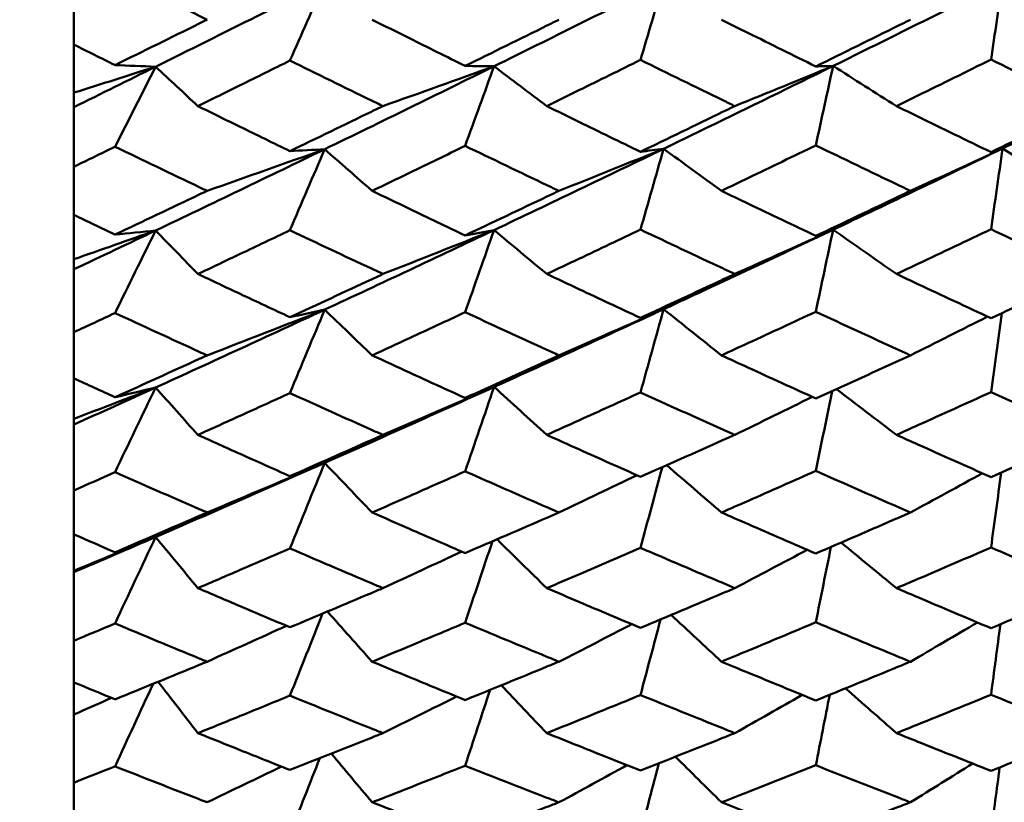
# Model space of a CAD drawing. Header units: millimetres. Extents: x 188 to 1913, y 148 to 2839.
# Tile 172 of 211: x 875.98 to 882.19, y 369.78 to 374.72. Entities that reach past the tile are written whole.
import ezdxf

# ---------------------------------------------------------------- set-up
doc = ezdxf.new("R2010")
doc.units = ezdxf.units.MM
doc.header["$LTSCALE"] = 10
doc.layers.add('Widoczne (ISO)', color=7, linetype='Continuous', lineweight=50)

msp = doc.modelspace()

# ---------------------------------------------------------------- linework, layer by layer
at = {"layer": 'Widoczne (ISO)'}
for p, q in [((876.3188, 374.8807), (876.3188, 374.5647)), ((876.3188, 374.2614), (876.3188, 374.5647)), ((876.3188, 374.1704), (876.3188, 374.2614)), ((876.3188, 373.7936), (876.3188, 374.1704)), ((876.3188, 373.7936), (876.3188, 373.4891)), ((876.3188, 373.2094), (876.3188, 373.4891)), ((876.3188, 373.1454), (876.3188, 373.2094)), ((876.3188, 372.7481), (876.3188, 373.1454)), ((876.3188, 372.7481), (876.3188, 372.4563)), ((876.3188, 372.2014), (876.3188, 372.4563)), ((876.3188, 372.1647), (876.3188, 372.2014)), ((876.3188, 371.7484), (876.3188, 372.1647)), ((876.3188, 371.7484), (876.3188, 371.4705)), ((876.3188, 371.2413), (876.3188, 371.4705)), ((876.3188, 371.2322), (876.3188, 371.2413)), ((876.3188, 370.7985), (876.3188, 371.2322)), ((876.3188, 370.7985), (876.3188, 370.5356)), ((876.3188, 370.3331), (876.3188, 370.5356)), ((876.3188, 369.9021), (876.3188, 370.3331)), ((876.3188, 369.9021), (876.3188, 369.6552))]:
    msp.add_line(p, q, dxfattribs=at)
msp.add_circle((913.3512, 384.3574), 50, dxfattribs=at)
for points, knots in [([(877.1591, 374.7223), (877.1429, 374.7304), (877.1267, 374.7384), (876.933, 374.8346), (876.7555, 374.923), (876.5781, 375.0118)], [0.0853813, 0.0853813, 0.0853813, 0.0853813, 0.09097809, 0.09097809, 0.15214536, 0.15214536, 0.15214536, 0.15214536]), ([(876.5781, 374.4355), (876.7554, 374.5226), (876.9327, 374.6102), (877.1264, 374.7061), (877.1428, 374.7142), (877.1591, 374.7223)], [0.0297954, 0.0297954, 0.0297954, 0.0297954, 0.09092493, 0.09092493, 0.09655955, 0.09655955, 0.09655955, 0.09655955]), ([(878.2018, 374.7223), (878.2803, 374.6831), (878.3587, 374.644), (878.5545, 374.5466), (878.6719, 374.4883), (878.7893, 374.4303)], [0.03448054, 0.03448054, 0.03448054, 0.03448054, 0.06157222, 0.06157222, 0.10209717, 0.10209717, 0.10209717, 0.10209717]), ([(878.7893, 374.4303), (878.9615, 374.5148), (879.1337, 374.5996), (879.3311, 374.6973), (879.3563, 374.7098), (879.3816, 374.7223)], [0.02530969, 0.02530969, 0.02530969, 0.02530969, 0.08465152, 0.08465152, 0.09334823, 0.09334823, 0.09334823, 0.09334823]), ([(880.4087, 374.7223), (880.4652, 374.6942), (880.5218, 374.666), (880.7203, 374.5674), (880.8623, 374.497), (881.0043, 374.4269)], [0.04208868, 0.04208868, 0.04208868, 0.04208868, 0.06158988, 0.06158988, 0.11059803, 0.11059803, 0.11059803, 0.11059803]), ([(881.0043, 374.4269), (881.1783, 374.5124), (881.3523, 374.5984), (881.5516, 374.6972), (881.5769, 374.7098), (881.6023, 374.7223)], [0.01556037, 0.01556037, 0.01556037, 0.01556037, 0.07555527, 0.07555527, 0.08428623, 0.08428623, 0.08428623, 0.08428623]), ([(876.3188, 374.5647), (876.4047, 374.5218), (876.4906, 374.479), (876.577, 374.436), (876.5776, 374.4357), (876.5781, 374.4355)], [0, 0, 0, 0, 0.02969567, 0.02969567, 0.02988021, 0.02988021, 0.02988021, 0.02988021]), ([(877.6827, 374.4639), (877.5779, 374.4118), (877.473, 374.3599), (877.2793, 374.2642), (877.1903, 374.2203), (877.1014, 374.1766)], [0.02528165, 0.02528165, 0.02528165, 0.02528165, 0.06150593, 0.06150593, 0.09223152, 0.09223152, 0.09223152, 0.09223152]), ([(878.2701, 374.1766), (878.246, 374.1883), (878.2218, 374.2001), (878.026, 374.2955), (877.8544, 374.3795), (877.6827, 374.4639)], [0.0806421, 0.0806421, 0.0806421, 0.0806421, 0.08897282, 0.08897282, 0.14811965, 0.14811965, 0.14811965, 0.14811965]), ([(879.8967, 374.4681), (879.767, 374.404), (879.6373, 374.34), (879.4399, 374.243), (879.3722, 374.2097), (879.3046, 374.1766)], [0.01681985, 0.01681985, 0.01681985, 0.01681985, 0.06159108, 0.06159108, 0.08495433, 0.08495433, 0.08495433, 0.08495433]), ([(880.4925, 374.1766), (880.467, 374.189), (880.4415, 374.2015), (880.2429, 374.2983), (880.0698, 374.383), (879.8967, 374.4681)], [0.07138254, 0.07138254, 0.07138254, 0.07138254, 0.08018544, 0.08018544, 0.13983561, 0.13983561, 0.13983561, 0.13983561]), ([(882.1111, 374.4706), (881.957, 374.3944), (881.8029, 374.3185), (881.6038, 374.2208), (881.5586, 374.1987), (881.5135, 374.1766)], [0.00838421, 0.00838421, 0.00838421, 0.00838421, 0.06155515, 0.06155515, 0.07712864, 0.07712864, 0.07712864, 0.07712864]), ([(882.7099, 374.1766), (882.6855, 374.1885), (882.661, 374.2005), (882.4614, 374.2982), (882.2862, 374.3842), (882.1111, 374.4706)], [0.06241522, 0.06241522, 0.06241522, 0.06241522, 0.0708546, 0.0708546, 0.13127416, 0.13127416, 0.13127416, 0.13127416]), ([(881.1138, 374.43), (880.8487, 374.2993), (880.5837, 374.1695), (880.2269, 373.9959), (880.1349, 373.9512), (880.0429, 373.9067)], [0.3692784, 0.3692784, 0.3692784, 0.3692784, 0.4608442, 0.4608442, 0.492629, 0.492629, 0.492629, 0.492629]), ([(877.1014, 374.1766), (877.1903, 374.1328), (877.2792, 374.0892), (877.473, 373.9943), (877.5779, 373.9431), (877.6827, 373.8921)], [0.03078053, 0.03078053, 0.03078053, 0.03078053, 0.06149921, 0.06149921, 0.09773041, 0.09773041, 0.09773041, 0.09773041]), ([(877.6827, 373.8921), (877.8543, 373.9748), (878.0258, 374.0578), (878.2216, 374.153), (878.2459, 374.1648), (878.2701, 374.1766)], [0.02983351, 0.02983351, 0.02983351, 0.02983351, 0.0889495, 0.0889495, 0.09731113, 0.09731113, 0.09731113, 0.09731113]), ([(879.3046, 374.1766), (879.3722, 374.1434), (879.4399, 374.1103), (879.6373, 374.014), (879.767, 373.9508), (879.8967, 373.8879)], [0.03825175, 0.03825175, 0.03825175, 0.03825175, 0.06160817, 0.06160817, 0.10638617, 0.10638617, 0.10638617, 0.10638617]), ([(879.8967, 373.8879), (880.0697, 373.9713), (880.2427, 374.0551), (880.4413, 374.1517), (880.4669, 374.1641), (880.4925, 374.1766)], [0.02053386, 0.02053386, 0.02053386, 0.02053386, 0.08016461, 0.08016461, 0.08898694, 0.08898694, 0.08898694, 0.08898694]), ([(881.5135, 374.1766), (881.5586, 374.1545), (881.6037, 374.1324), (881.8029, 374.0352), (881.957, 373.9602), (882.1111, 373.8855)], [0.04598621, 0.04598621, 0.04598621, 0.04598621, 0.06155279, 0.06155279, 0.11473062, 0.11473062, 0.11473062, 0.11473062]), ([(882.1111, 373.8855), (882.2862, 373.9701), (882.4613, 374.0552), (882.6609, 374.1526), (882.6854, 374.1646), (882.7099, 374.1766)], [0.01044349, 0.01044349, 0.01044349, 0.01044349, 0.07085106, 0.07085106, 0.07930241, 0.07930241, 0.07930241, 0.07930241]), ([(876.5781, 373.92), (876.5776, 373.9197), (876.577, 373.9195), (876.4906, 373.8772), (876.4047, 373.8354), (876.3188, 373.7936)], [0.02951568, 0.02951568, 0.02951568, 0.02951568, 0.02969929, 0.02969929, 0.05939589, 0.05939589, 0.05939589, 0.05939589]), ([(877.1591, 373.6409), (877.1429, 373.6486), (877.1267, 373.6564), (876.933, 373.749), (876.7555, 373.8343), (876.5781, 373.92)], [0.0853813, 0.0853813, 0.0853813, 0.0853813, 0.09097809, 0.09097809, 0.15214536, 0.15214536, 0.15214536, 0.15214536]), ([(878.7893, 373.9251), (878.6719, 373.868), (878.5546, 373.8112), (878.3587, 373.7165), (878.2803, 373.6787), (878.2018, 373.6409)], [0.02104899, 0.02104899, 0.02104899, 0.02104899, 0.0615671, 0.0615671, 0.08866561, 0.08866561, 0.08866561, 0.08866561]), ([(879.3816, 373.6409), (879.3564, 373.6529), (879.3312, 373.6649), (879.1338, 373.7593), (878.9615, 373.842), (878.7893, 373.9251)], [0.07597559, 0.07597559, 0.07597559, 0.07597559, 0.08464777, 0.08464777, 0.14401425, 0.14401425, 0.14401425, 0.14401425]), ([(881.0043, 373.9284), (880.8623, 373.8595), (880.7203, 373.7908), (880.5218, 373.6952), (880.4653, 373.668), (880.4087, 373.6409)], [0.01259731, 0.01259731, 0.01259731, 0.01259731, 0.06159863, 0.06159863, 0.08110666, 0.08110666, 0.08110666, 0.08110666]), ([(881.6023, 373.6409), (881.577, 373.653), (881.5517, 373.6651), (881.3524, 373.7605), (881.1783, 373.8443), (881.0043, 373.9284)], [0.06686277, 0.06686277, 0.06686277, 0.06686277, 0.07557848, 0.07557848, 0.13558897, 0.13558897, 0.13558897, 0.13558897]), ([(876.5781, 373.3647), (876.7554, 373.4485), (876.9327, 373.5328), (877.1264, 373.6253), (877.1428, 373.6331), (877.1591, 373.6409)], [0.0297954, 0.0297954, 0.0297954, 0.0297954, 0.09092493, 0.09092493, 0.09655955, 0.09655955, 0.09655955, 0.09655955]), ([(878.2018, 373.6409), (878.2803, 373.6031), (878.3587, 373.5654), (878.5545, 373.4716), (878.6719, 373.4155), (878.7893, 373.3597)], [0.03448054, 0.03448054, 0.03448054, 0.03448054, 0.06157222, 0.06157222, 0.10209717, 0.10209717, 0.10209717, 0.10209717]), ([(878.7893, 373.3597), (878.9615, 373.441), (879.1337, 373.5227), (879.3311, 373.6168), (879.3563, 373.6288), (879.3816, 373.6409)], [0.02530969, 0.02530969, 0.02530969, 0.02530969, 0.08465152, 0.08465152, 0.09334823, 0.09334823, 0.09334823, 0.09334823]), ([(880.4087, 373.6409), (880.4652, 373.6137), (880.5218, 373.5866), (880.7203, 373.4916), (880.8623, 373.4239), (881.0043, 373.3564)], [0.04208868, 0.04208868, 0.04208868, 0.04208868, 0.06158988, 0.06158988, 0.11059803, 0.11059803, 0.11059803, 0.11059803]), ([(881.0043, 373.3564), (881.1783, 373.4387), (881.3523, 373.5214), (881.5516, 373.6167), (881.5769, 373.6288), (881.6023, 373.6409)], [0.01556037, 0.01556037, 0.01556037, 0.01556037, 0.07555527, 0.07555527, 0.08428623, 0.08428623, 0.08428623, 0.08428623]), ([(876.3188, 373.4891), (876.4047, 373.4477), (876.4906, 373.4065), (876.577, 373.3652), (876.5776, 373.3649), (876.5781, 373.3647)], [0, 0, 0, 0, 0.02969567, 0.02969567, 0.02988021, 0.02988021, 0.02988021, 0.02988021]), ([(877.6827, 373.392), (877.5779, 373.3419), (877.473, 373.292), (877.2793, 373.1999), (877.1903, 373.1578), (877.1014, 373.1157)], [0.02528165, 0.02528165, 0.02528165, 0.02528165, 0.06150593, 0.06150593, 0.09223152, 0.09223152, 0.09223152, 0.09223152]), ([(878.2701, 373.1157), (878.246, 373.127), (878.2218, 373.1384), (878.026, 373.23), (877.8544, 373.3108), (877.6827, 373.392)], [0.0806421, 0.0806421, 0.0806421, 0.0806421, 0.08897282, 0.08897282, 0.14811965, 0.14811965, 0.14811965, 0.14811965]), ([(879.8967, 373.3961), (879.767, 373.3343), (879.6373, 373.2728), (879.4399, 373.1795), (879.3722, 373.1476), (879.3046, 373.1157)], [0.01681985, 0.01681985, 0.01681985, 0.01681985, 0.06159108, 0.06159108, 0.08495433, 0.08495433, 0.08495433, 0.08495433]), ([(880.4925, 373.1157), (880.467, 373.1277), (880.4415, 373.1397), (880.2429, 373.2327), (880.0698, 373.3142), (879.8967, 373.3961)], [0.07138254, 0.07138254, 0.07138254, 0.07138254, 0.08018544, 0.08018544, 0.13983561, 0.13983561, 0.13983561, 0.13983561]), ([(881.1138, 373.3956), (880.8487, 373.2699), (880.5837, 373.1453), (880.2269, 372.9788), (880.1349, 372.936), (880.0429, 372.8933)], [0.3692784, 0.3692784, 0.3692784, 0.3692784, 0.4608442, 0.4608442, 0.492629, 0.492629, 0.492629, 0.492629]), ([(882.1111, 373.3985), (881.957, 373.3252), (881.8029, 373.2522), (881.6038, 373.1582), (881.5586, 373.137), (881.5135, 373.1157)], [0.00838421, 0.00838421, 0.00838421, 0.00838421, 0.06155515, 0.06155515, 0.07712864, 0.07712864, 0.07712864, 0.07712864]), ([(882.7099, 373.1157), (882.6855, 373.1272), (882.661, 373.1387), (882.4614, 373.2326), (882.2862, 373.3153), (882.1111, 373.3985)], [0.06241522, 0.06241522, 0.06241522, 0.06241522, 0.0708546, 0.0708546, 0.13127416, 0.13127416, 0.13127416, 0.13127416]), ([(877.1014, 373.1157), (877.1903, 373.0737), (877.2792, 373.0318), (877.473, 372.9407), (877.5779, 372.8916), (877.6827, 372.8426)], [0.03078053, 0.03078053, 0.03078053, 0.03078053, 0.06149921, 0.06149921, 0.09773041, 0.09773041, 0.09773041, 0.09773041]), ([(877.6827, 372.8426), (877.8543, 372.9219), (878.0258, 373.0016), (878.2216, 373.0931), (878.2459, 373.1044), (878.2701, 373.1157)], [0.02983351, 0.02983351, 0.02983351, 0.02983351, 0.0889495, 0.0889495, 0.09731113, 0.09731113, 0.09731113, 0.09731113]), ([(879.3046, 373.1157), (879.3722, 373.0839), (879.4399, 373.0521), (879.6373, 372.9595), (879.767, 372.8989), (879.8967, 372.8386)], [0.03825175, 0.03825175, 0.03825175, 0.03825175, 0.06160817, 0.06160817, 0.10638617, 0.10638617, 0.10638617, 0.10638617]), ([(879.8967, 372.8386), (880.0697, 372.9186), (880.2427, 372.999), (880.4413, 373.0918), (880.4669, 373.1038), (880.4925, 373.1157)], [0.02053386, 0.02053386, 0.02053386, 0.02053386, 0.08016461, 0.08016461, 0.08898694, 0.08898694, 0.08898694, 0.08898694]), ([(881.5135, 373.1157), (881.5586, 373.0945), (881.6037, 373.0733), (881.8029, 372.9799), (881.957, 372.9079), (882.1111, 372.8363)], [0.04598621, 0.04598621, 0.04598621, 0.04598621, 0.06155279, 0.06155279, 0.11473062, 0.11473062, 0.11473062, 0.11473062]), ([(882.1111, 372.8363), (882.2862, 372.9175), (882.4613, 372.9991), (882.6609, 373.0927), (882.6854, 373.1042), (882.7099, 373.1157)], [0.01044349, 0.01044349, 0.01044349, 0.01044349, 0.07085106, 0.07085106, 0.07930241, 0.07930241, 0.07930241, 0.07930241]), ([(876.5781, 372.8693), (876.5776, 372.8691), (876.577, 372.8688), (876.4906, 372.8283), (876.4047, 372.7881), (876.3188, 372.7481)], [0.02951568, 0.02951568, 0.02951568, 0.02951568, 0.02969929, 0.02969929, 0.05939589, 0.05939589, 0.05939589, 0.05939589]), ([(877.1591, 372.6017), (877.1429, 372.6091), (877.1267, 372.6166), (876.933, 372.7053), (876.7555, 372.7871), (876.5781, 372.8693)], [0.0853813, 0.0853813, 0.0853813, 0.0853813, 0.09097809, 0.09097809, 0.15214536, 0.15214536, 0.15214536, 0.15214536]), ([(878.7893, 372.8742), (878.6719, 372.8195), (878.5546, 372.7649), (878.3587, 372.6742), (878.2803, 372.6379), (878.2018, 372.6017)], [0.02104899, 0.02104899, 0.02104899, 0.02104899, 0.0615671, 0.0615671, 0.08866561, 0.08866561, 0.08866561, 0.08866561]), ([(879.3816, 372.6017), (879.3564, 372.6132), (879.3312, 372.6247), (879.1338, 372.7152), (878.9615, 372.7945), (878.7893, 372.8742)], [0.07597559, 0.07597559, 0.07597559, 0.07597559, 0.08464777, 0.08464777, 0.14401425, 0.14401425, 0.14401425, 0.14401425]), ([(881.0043, 372.8774), (880.8623, 372.8113), (880.7203, 372.7454), (880.5218, 372.6538), (880.4653, 372.6277), (880.4087, 372.6017)], [0.01259731, 0.01259731, 0.01259731, 0.01259731, 0.06159863, 0.06159863, 0.08110666, 0.08110666, 0.08110666, 0.08110666]), ([(881.6023, 372.6017), (881.577, 372.6133), (881.5517, 372.6249), (881.3524, 372.7164), (881.1783, 372.7967), (881.0043, 372.8774)], [0.06686277, 0.06686277, 0.06686277, 0.06686277, 0.07557848, 0.07557848, 0.13558897, 0.13558897, 0.13558897, 0.13558897]), ([(876.5781, 372.3373), (876.7554, 372.4175), (876.9327, 372.4982), (877.1264, 372.5867), (877.1428, 372.5942), (877.1591, 372.6017)], [0.0297954, 0.0297954, 0.0297954, 0.0297954, 0.09092493, 0.09092493, 0.09655955, 0.09655955, 0.09655955, 0.09655955]), ([(878.2018, 372.6017), (878.2803, 372.5655), (878.3587, 372.5294), (878.5545, 372.4395), (878.6719, 372.3859), (878.7893, 372.3325)], [0.03448054, 0.03448054, 0.03448054, 0.03448054, 0.06157222, 0.06157222, 0.10209717, 0.10209717, 0.10209717, 0.10209717]), ([(878.7893, 372.3325), (878.9615, 372.4103), (879.1337, 372.4885), (879.3311, 372.5786), (879.3563, 372.5902), (879.3816, 372.6017)], [0.02530969, 0.02530969, 0.02530969, 0.02530969, 0.08465152, 0.08465152, 0.09334823, 0.09334823, 0.09334823, 0.09334823]), ([(880.4087, 372.6017), (880.4652, 372.5757), (880.5218, 372.5497), (880.7203, 372.4587), (880.8623, 372.3939), (881.0043, 372.3294)], [0.04208868, 0.04208868, 0.04208868, 0.04208868, 0.06158988, 0.06158988, 0.11059803, 0.11059803, 0.11059803, 0.11059803]), ([(881.0043, 372.3294), (881.1783, 372.4081), (881.3523, 372.4873), (881.5516, 372.5785), (881.5769, 372.5901), (881.6023, 372.6017)], [0.01556037, 0.01556037, 0.01556037, 0.01556037, 0.07555527, 0.07555527, 0.08428623, 0.08428623, 0.08428623, 0.08428623]), ([(876.3188, 372.4563), (876.4047, 372.4167), (876.4906, 372.3773), (876.577, 372.3377), (876.5776, 372.3375), (876.5781, 372.3373)], [0, 0, 0, 0, 0.02969567, 0.02969567, 0.02988021, 0.02988021, 0.02988021, 0.02988021]), ([(877.6827, 372.3634), (877.5779, 372.3155), (877.473, 372.2677), (877.2793, 372.1797), (877.1903, 372.1394), (877.1014, 372.0993)], [0.02528165, 0.02528165, 0.02528165, 0.02528165, 0.06150593, 0.06150593, 0.09223152, 0.09223152, 0.09223152, 0.09223152]), ([(878.2701, 372.0993), (878.246, 372.1101), (878.2218, 372.1209), (878.026, 372.2085), (877.8544, 372.2857), (877.6827, 372.3634)], [0.0806421, 0.0806421, 0.0806421, 0.0806421, 0.08897282, 0.08897282, 0.14811965, 0.14811965, 0.14811965, 0.14811965]), ([(879.8967, 372.3673), (879.767, 372.3082), (879.6373, 372.2494), (879.4399, 372.1602), (879.3722, 372.1297), (879.3046, 372.0993)], [0.01681985, 0.01681985, 0.01681985, 0.01681985, 0.06159108, 0.06159108, 0.08495433, 0.08495433, 0.08495433, 0.08495433]), ([(880.4925, 372.0993), (880.467, 372.1107), (880.4415, 372.1221), (880.2429, 372.211), (880.0698, 372.289), (879.8967, 372.3673)], [0.07138254, 0.07138254, 0.07138254, 0.07138254, 0.08018544, 0.08018544, 0.13983561, 0.13983561, 0.13983561, 0.13983561]), ([(882.1111, 372.3696), (881.957, 372.2994), (881.8029, 372.2296), (881.6038, 372.1399), (881.5586, 372.1195), (881.5135, 372.0993)], [0.00838421, 0.00838421, 0.00838421, 0.00838421, 0.06155515, 0.06155515, 0.07712864, 0.07712864, 0.07712864, 0.07712864]), ([(882.7099, 372.0993), (882.6855, 372.1102), (882.661, 372.1212), (882.4614, 372.2109), (882.2862, 372.2901), (882.1111, 372.3696)], [0.06241522, 0.06241522, 0.06241522, 0.06241522, 0.0708546, 0.0708546, 0.13127416, 0.13127416, 0.13127416, 0.13127416]), ([(877.1014, 372.0993), (877.1903, 372.0591), (877.2792, 372.0191), (877.473, 371.9321), (877.5779, 371.8852), (877.6827, 371.8385)], [0.03078053, 0.03078053, 0.03078053, 0.03078053, 0.06149921, 0.06149921, 0.09773041, 0.09773041, 0.09773041, 0.09773041]), ([(877.6827, 371.8385), (877.8543, 371.9142), (878.0258, 371.9903), (878.2216, 372.0776), (878.2459, 372.0884), (878.2701, 372.0993)], [0.02983351, 0.02983351, 0.02983351, 0.02983351, 0.0889495, 0.0889495, 0.09731113, 0.09731113, 0.09731113, 0.09731113]), ([(879.3046, 372.0993), (879.3722, 372.0688), (879.4399, 372.0385), (879.6373, 371.9501), (879.767, 371.8923), (879.8967, 371.8347)], [0.03825175, 0.03825175, 0.03825175, 0.03825175, 0.06160817, 0.06160817, 0.10638617, 0.10638617, 0.10638617, 0.10638617]), ([(879.8967, 371.8347), (880.0697, 371.911), (880.2427, 371.9878), (880.4413, 372.0764), (880.4669, 372.0878), (880.4925, 372.0993)], [0.02053386, 0.02053386, 0.02053386, 0.02053386, 0.08016461, 0.08016461, 0.08898694, 0.08898694, 0.08898694, 0.08898694]), ([(881.5135, 372.0993), (881.5586, 372.079), (881.6037, 372.0588), (881.8029, 371.9695), (881.957, 371.9008), (882.1111, 371.8325)], [0.04598621, 0.04598621, 0.04598621, 0.04598621, 0.06155279, 0.06155279, 0.11473062, 0.11473062, 0.11473062, 0.11473062]), ([(882.1111, 371.8325), (882.2862, 371.9099), (882.4613, 371.9879), (882.6609, 372.0773), (882.6854, 372.0883), (882.7099, 372.0993)], [0.01044349, 0.01044349, 0.01044349, 0.01044349, 0.07085106, 0.07085106, 0.07930241, 0.07930241, 0.07930241, 0.07930241]), ([(876.5781, 371.864), (876.5776, 371.8638), (876.577, 371.8636), (876.4906, 371.8249), (876.4047, 371.7866), (876.3188, 371.7484)], [0.02951568, 0.02951568, 0.02951568, 0.02951568, 0.02969929, 0.02969929, 0.05939589, 0.05939589, 0.05939589, 0.05939589]), ([(877.1591, 371.6089), (877.1429, 371.616), (877.1267, 371.6231), (876.933, 371.7076), (876.7555, 371.7856), (876.5781, 371.864)], [0.0853813, 0.0853813, 0.0853813, 0.0853813, 0.09097809, 0.09097809, 0.15214536, 0.15214536, 0.15214536, 0.15214536]), ([(878.7893, 371.8687), (878.6719, 371.8165), (878.5546, 371.7645), (878.3587, 371.678), (878.2803, 371.6434), (878.2018, 371.6089)], [0.02104899, 0.02104899, 0.02104899, 0.02104899, 0.0615671, 0.0615671, 0.08866561, 0.08866561, 0.08866561, 0.08866561]), ([(879.3816, 371.6089), (879.3564, 371.6199), (879.3312, 371.6309), (879.1338, 371.717), (878.9615, 371.7926), (878.7893, 371.8687)], [0.07597559, 0.07597559, 0.07597559, 0.07597559, 0.08464777, 0.08464777, 0.14401425, 0.14401425, 0.14401425, 0.14401425]), ([(881.0043, 371.8717), (880.8623, 371.8086), (880.7203, 371.7459), (880.5218, 371.6585), (880.4653, 371.6337), (880.4087, 371.6089)], [0.01259731, 0.01259731, 0.01259731, 0.01259731, 0.06159863, 0.06159863, 0.08110666, 0.08110666, 0.08110666, 0.08110666]), ([(881.6023, 371.6089), (881.577, 371.62), (881.5517, 371.631), (881.3524, 371.7182), (881.1783, 371.7947), (881.0043, 371.8717)], [0.06686277, 0.06686277, 0.06686277, 0.06686277, 0.07557848, 0.07557848, 0.13558897, 0.13558897, 0.13558897, 0.13558897]), ([(876.5781, 371.3573), (876.7554, 371.4336), (876.9327, 371.5103), (877.1264, 371.5947), (877.1428, 371.6018), (877.1591, 371.6089)], [0.0297954, 0.0297954, 0.0297954, 0.0297954, 0.09092493, 0.09092493, 0.09655955, 0.09655955, 0.09655955, 0.09655955]), ([(878.2018, 371.6089), (878.2803, 371.5745), (878.3587, 371.5401), (878.5545, 371.4546), (878.6719, 371.4035), (878.7893, 371.3527)], [0.03448054, 0.03448054, 0.03448054, 0.03448054, 0.06157222, 0.06157222, 0.10209717, 0.10209717, 0.10209717, 0.10209717]), ([(878.7893, 371.3527), (878.9615, 371.4267), (879.1337, 371.5011), (879.3311, 371.587), (879.3563, 371.5979), (879.3816, 371.6089)], [0.02530969, 0.02530969, 0.02530969, 0.02530969, 0.08465152, 0.08465152, 0.09334823, 0.09334823, 0.09334823, 0.09334823]), ([(880.4087, 371.6089), (880.4652, 371.5842), (880.5218, 371.5595), (880.7203, 371.4728), (880.8623, 371.4111), (881.0043, 371.3498)], [0.04208868, 0.04208868, 0.04208868, 0.04208868, 0.06158988, 0.06158988, 0.11059803, 0.11059803, 0.11059803, 0.11059803]), ([(881.0043, 371.3498), (881.1783, 371.4246), (881.3523, 371.5), (881.5516, 371.5868), (881.5769, 371.5979), (881.6023, 371.6089)], [0.01556037, 0.01556037, 0.01556037, 0.01556037, 0.07555527, 0.07555527, 0.08428623, 0.08428623, 0.08428623, 0.08428623]), ([(876.3188, 371.4705), (876.4047, 371.4329), (876.4906, 371.3954), (876.577, 371.3577), (876.5776, 371.3575), (876.5781, 371.3573)], [0, 0, 0, 0, 0.02969567, 0.02969567, 0.02988021, 0.02988021, 0.02988021, 0.02988021]), ([(877.6827, 371.3821), (877.5779, 371.3366), (877.473, 371.2912), (877.2793, 371.2076), (877.1903, 371.1693), (877.1014, 371.1312)], [0.02528165, 0.02528165, 0.02528165, 0.02528165, 0.06150593, 0.06150593, 0.09223152, 0.09223152, 0.09223152, 0.09223152]), ([(878.2701, 371.1312), (878.246, 371.1414), (878.2218, 371.1517), (878.026, 371.2349), (877.8544, 371.3083), (877.6827, 371.3821)], [0.0806421, 0.0806421, 0.0806421, 0.0806421, 0.08897282, 0.08897282, 0.14811965, 0.14811965, 0.14811965, 0.14811965]), ([(879.8967, 371.3858), (879.767, 371.3297), (879.6373, 371.2738), (879.4399, 371.189), (879.3722, 371.1601), (879.3046, 371.1312)], [0.01681985, 0.01681985, 0.01681985, 0.01681985, 0.06159108, 0.06159108, 0.08495433, 0.08495433, 0.08495433, 0.08495433]), ([(880.4925, 371.1312), (880.467, 371.142), (880.4415, 371.1529), (880.2429, 371.2373), (880.0698, 371.3113), (879.8967, 371.3858)], [0.07138254, 0.07138254, 0.07138254, 0.07138254, 0.08018544, 0.08018544, 0.13983561, 0.13983561, 0.13983561, 0.13983561]), ([(882.1111, 371.388), (881.957, 371.3213), (881.8029, 371.255), (881.6038, 371.1697), (881.5586, 371.1504), (881.5135, 371.1312)], [0.00838421, 0.00838421, 0.00838421, 0.00838421, 0.06155515, 0.06155515, 0.07712864, 0.07712864, 0.07712864, 0.07712864]), ([(882.7099, 371.1312), (882.6855, 371.1416), (882.661, 371.152), (882.4614, 371.2372), (882.2862, 371.3124), (882.1111, 371.388)], [0.06241522, 0.06241522, 0.06241522, 0.06241522, 0.0708546, 0.0708546, 0.13127416, 0.13127416, 0.13127416, 0.13127416]), ([(877.1014, 371.1312), (877.1903, 371.093), (877.2792, 371.0551), (877.473, 370.9726), (877.5779, 370.9281), (877.6827, 370.8839)], [0.03078053, 0.03078053, 0.03078053, 0.03078053, 0.06149921, 0.06149921, 0.09773041, 0.09773041, 0.09773041, 0.09773041]), ([(877.6827, 370.8839), (877.8543, 370.9556), (878.0258, 371.0277), (878.2216, 371.1106), (878.2459, 371.1209), (878.2701, 371.1312)], [0.02983351, 0.02983351, 0.02983351, 0.02983351, 0.0889495, 0.0889495, 0.09731113, 0.09731113, 0.09731113, 0.09731113]), ([(879.3046, 371.1312), (879.3722, 371.1023), (879.4399, 371.0735), (879.6373, 370.9896), (879.767, 370.9348), (879.8967, 370.8803)], [0.03825175, 0.03825175, 0.03825175, 0.03825175, 0.06160817, 0.06160817, 0.10638617, 0.10638617, 0.10638617, 0.10638617]), ([(879.8967, 370.8803), (880.0697, 370.9525), (880.2427, 371.0253), (880.4413, 371.1095), (880.4669, 371.1203), (880.4925, 371.1312)], [0.02053386, 0.02053386, 0.02053386, 0.02053386, 0.08016461, 0.08016461, 0.08898694, 0.08898694, 0.08898694, 0.08898694]), ([(881.5135, 371.1312), (881.5586, 371.1119), (881.6037, 371.0927), (881.8029, 371.008), (881.957, 370.9429), (882.1111, 370.8781)], [0.04598621, 0.04598621, 0.04598621, 0.04598621, 0.06155279, 0.06155279, 0.11473062, 0.11473062, 0.11473062, 0.11473062]), ([(882.1111, 370.8781), (882.2862, 370.9515), (882.4613, 371.0255), (882.6609, 371.1103), (882.6854, 371.1207), (882.7099, 371.1312)], [0.01044349, 0.01044349, 0.01044349, 0.01044349, 0.07085106, 0.07085106, 0.07930241, 0.07930241, 0.07930241, 0.07930241]), ([(876.5781, 370.908), (876.5776, 370.9078), (876.577, 370.9076), (876.4906, 370.871), (876.4047, 370.8347), (876.3188, 370.7985)], [0.02951568, 0.02951568, 0.02951568, 0.02951568, 0.02969929, 0.02969929, 0.05939589, 0.05939589, 0.05939589, 0.05939589]), ([(877.1591, 370.6665), (877.1429, 370.6732), (877.1267, 370.6799), (876.933, 370.7599), (876.7555, 370.8337), (876.5781, 370.908)], [0.0853813, 0.0853813, 0.0853813, 0.0853813, 0.09097809, 0.09097809, 0.15214536, 0.15214536, 0.15214536, 0.15214536]), ([(878.7893, 370.9125), (878.6719, 370.863), (878.5546, 370.8137), (878.3587, 370.7318), (878.2803, 370.6991), (878.2018, 370.6665)], [0.02104899, 0.02104899, 0.02104899, 0.02104899, 0.0615671, 0.0615671, 0.08866561, 0.08866561, 0.08866561, 0.08866561]), ([(879.3816, 370.6665), (879.3564, 370.6768), (879.3312, 370.6872), (879.1338, 370.7687), (878.9615, 370.8404), (878.7893, 370.9125)], [0.07597559, 0.07597559, 0.07597559, 0.07597559, 0.08464777, 0.08464777, 0.14401425, 0.14401425, 0.14401425, 0.14401425]), ([(881.0043, 370.9153), (880.8623, 370.8555), (880.7203, 370.7961), (880.5218, 370.7134), (880.4653, 370.6899), (880.4087, 370.6665)], [0.01259731, 0.01259731, 0.01259731, 0.01259731, 0.06159863, 0.06159863, 0.08110666, 0.08110666, 0.08110666, 0.08110666]), ([(881.6023, 370.6665), (881.577, 370.6769), (881.5517, 370.6874), (881.3524, 370.7698), (881.1783, 370.8423), (881.0043, 370.9153)], [0.06686277, 0.06686277, 0.06686277, 0.06686277, 0.07557848, 0.07557848, 0.13558897, 0.13558897, 0.13558897, 0.13558897]), ([(876.5781, 370.4286), (876.7554, 370.5006), (876.9327, 370.5732), (877.1264, 370.653), (877.1428, 370.6597), (877.1591, 370.6665)], [0.0297954, 0.0297954, 0.0297954, 0.0297954, 0.09092493, 0.09092493, 0.09655955, 0.09655955, 0.09655955, 0.09655955]), ([(878.2018, 370.6665), (878.2803, 370.6339), (878.3587, 370.6014), (878.5545, 370.5205), (878.6719, 370.4723), (878.7893, 370.4243)], [0.03448054, 0.03448054, 0.03448054, 0.03448054, 0.06157222, 0.06157222, 0.10209717, 0.10209717, 0.10209717, 0.10209717]), ([(878.7893, 370.4243), (878.9615, 370.4941), (879.1337, 370.5645), (879.3311, 370.6457), (879.3563, 370.6561), (879.3816, 370.6665)], [0.02530969, 0.02530969, 0.02530969, 0.02530969, 0.08465152, 0.08465152, 0.09334823, 0.09334823, 0.09334823, 0.09334823]), ([(880.4087, 370.6665), (880.4652, 370.643), (880.5218, 370.6197), (880.7203, 370.5377), (880.8623, 370.4795), (881.0043, 370.4215)], [0.04208868, 0.04208868, 0.04208868, 0.04208868, 0.06158988, 0.06158988, 0.11059803, 0.11059803, 0.11059803, 0.11059803]), ([(881.0043, 370.4215), (881.1783, 370.4922), (881.3523, 370.5634), (881.5516, 370.6456), (881.5769, 370.656), (881.6023, 370.6665)], [0.01556037, 0.01556037, 0.01556037, 0.01556037, 0.07555527, 0.07555527, 0.08428623, 0.08428623, 0.08428623, 0.08428623]), ([(876.3188, 370.5356), (876.4047, 370.5), (876.4906, 370.4646), (876.577, 370.429), (876.5776, 370.4288), (876.5781, 370.4286)], [0, 0, 0, 0, 0.02969567, 0.02969567, 0.02988021, 0.02988021, 0.02988021, 0.02988021]), ([(877.6827, 370.4521), (877.5779, 370.409), (877.473, 370.3662), (877.2793, 370.2873), (877.1903, 370.2512), (877.1014, 370.2153)], [0.02528165, 0.02528165, 0.02528165, 0.02528165, 0.06150593, 0.06150593, 0.09223152, 0.09223152, 0.09223152, 0.09223152]), ([(878.2701, 370.2153), (878.246, 370.2249), (878.2218, 370.2346), (878.026, 370.313), (877.8544, 370.3823), (877.6827, 370.4521)], [0.0806421, 0.0806421, 0.0806421, 0.0806421, 0.08897282, 0.08897282, 0.14811965, 0.14811965, 0.14811965, 0.14811965]), ([(879.8967, 370.4556), (879.767, 370.4025), (879.6373, 370.3497), (879.4399, 370.2698), (879.3722, 370.2425), (879.3046, 370.2153)], [0.01681985, 0.01681985, 0.01681985, 0.01681985, 0.06159108, 0.06159108, 0.08495433, 0.08495433, 0.08495433, 0.08495433]), ([(880.4925, 370.2153), (880.467, 370.2255), (880.4415, 370.2357), (880.2429, 370.3153), (880.0698, 370.3852), (879.8967, 370.4556)], [0.07138254, 0.07138254, 0.07138254, 0.07138254, 0.08018544, 0.08018544, 0.13983561, 0.13983561, 0.13983561, 0.13983561]), ([(882.1111, 370.4576), (881.957, 370.3946), (881.8029, 370.332), (881.6038, 370.2516), (881.5586, 370.2334), (881.5135, 370.2153)], [0.00838421, 0.00838421, 0.00838421, 0.00838421, 0.06155515, 0.06155515, 0.07712864, 0.07712864, 0.07712864, 0.07712864]), ([(882.7099, 370.2153), (882.6855, 370.2251), (882.661, 370.2349), (882.4614, 370.3152), (882.2862, 370.3862), (882.1111, 370.4576)], [0.06241522, 0.06241522, 0.06241522, 0.06241522, 0.0708546, 0.0708546, 0.13127416, 0.13127416, 0.13127416, 0.13127416]), ([(877.1014, 370.2153), (877.1903, 370.1793), (877.2792, 370.1435), (877.473, 370.0659), (877.5779, 370.024), (877.6827, 369.9824)], [0.03078053, 0.03078053, 0.03078053, 0.03078053, 0.06149921, 0.06149921, 0.09773041, 0.09773041, 0.09773041, 0.09773041]), ([(877.6827, 369.9824), (877.8543, 370.0498), (878.0258, 370.1178), (878.2216, 370.1959), (878.2459, 370.2056), (878.2701, 370.2153)], [0.02983351, 0.02983351, 0.02983351, 0.02983351, 0.0889495, 0.0889495, 0.09731113, 0.09731113, 0.09731113, 0.09731113]), ([(879.3046, 370.2153), (879.3722, 370.188), (879.4399, 370.1609), (879.6373, 370.0819), (879.767, 370.0303), (879.8967, 369.979)], [0.03825175, 0.03825175, 0.03825175, 0.03825175, 0.06160817, 0.06160817, 0.10638617, 0.10638617, 0.10638617, 0.10638617]), ([(879.8967, 369.979), (880.0697, 370.047), (880.2427, 370.1155), (880.4413, 370.1948), (880.4669, 370.205), (880.4925, 370.2153)], [0.02053386, 0.02053386, 0.02053386, 0.02053386, 0.08016461, 0.08016461, 0.08898694, 0.08898694, 0.08898694, 0.08898694]), ([(881.5135, 370.2153), (881.5586, 370.1971), (881.6037, 370.179), (881.8029, 370.0992), (881.957, 370.0379), (882.1111, 369.977)], [0.04598621, 0.04598621, 0.04598621, 0.04598621, 0.06155279, 0.06155279, 0.11473062, 0.11473062, 0.11473062, 0.11473062]), ([(882.1111, 369.977), (882.2862, 370.046), (882.4613, 370.1156), (882.6609, 370.1956), (882.6854, 370.2054), (882.7099, 370.2153)], [0.01044349, 0.01044349, 0.01044349, 0.01044349, 0.07085106, 0.07085106, 0.07930241, 0.07930241, 0.07930241, 0.07930241]), ([(876.5781, 370.0051), (876.5776, 370.0049), (876.577, 370.0047), (876.4906, 369.9702), (876.4047, 369.9361), (876.3188, 369.9021)], [0.02951568, 0.02951568, 0.02951568, 0.02951568, 0.02969929, 0.02969929, 0.05939589, 0.05939589, 0.05939589, 0.05939589]), ([(877.1591, 369.778), (877.1429, 369.7843), (877.1267, 369.7906), (876.933, 369.8658), (876.7555, 369.9352), (876.5781, 370.0051)], [0.0853813, 0.0853813, 0.0853813, 0.0853813, 0.09097809, 0.09097809, 0.15214536, 0.15214536, 0.15214536, 0.15214536]), ([(878.7893, 370.0093), (878.6719, 369.9627), (878.5546, 369.9164), (878.3587, 369.8394), (878.2803, 369.8087), (878.2018, 369.778)], [0.02104899, 0.02104899, 0.02104899, 0.02104899, 0.0615671, 0.0615671, 0.08866561, 0.08866561, 0.08866561, 0.08866561]), ([(879.3816, 369.778), (879.3564, 369.7878), (879.3312, 369.7975), (879.1338, 369.8741), (878.9615, 369.9414), (878.7893, 370.0093)], [0.07597559, 0.07597559, 0.07597559, 0.07597559, 0.08464777, 0.08464777, 0.14401425, 0.14401425, 0.14401425, 0.14401425]), ([(881.0043, 370.012), (880.8623, 369.9557), (880.7203, 369.8998), (880.5218, 369.8221), (880.4653, 369.8), (880.4087, 369.778)], [0.01259731, 0.01259731, 0.01259731, 0.01259731, 0.06159863, 0.06159863, 0.08110666, 0.08110666, 0.08110666, 0.08110666]), ([(881.6023, 369.778), (881.577, 369.7878), (881.5517, 369.7977), (881.3524, 369.8751), (881.1783, 369.9433), (881.0043, 370.012)], [0.06686277, 0.06686277, 0.06686277, 0.06686277, 0.07557848, 0.07557848, 0.13558897, 0.13558897, 0.13558897, 0.13558897]), ([(878.2018, 369.778), (878.2803, 369.7474), (878.3587, 369.7169), (878.5545, 369.641), (878.6719, 369.5958), (878.7893, 369.5509)], [0.03448054, 0.03448054, 0.03448054, 0.03448054, 0.06157222, 0.06157222, 0.10209717, 0.10209717, 0.10209717, 0.10209717]), ([(878.7893, 369.5509), (878.9615, 369.6163), (879.1337, 369.6823), (879.3311, 369.7585), (879.3563, 369.7683), (879.3816, 369.778)], [0.02530969, 0.02530969, 0.02530969, 0.02530969, 0.08465152, 0.08465152, 0.09334823, 0.09334823, 0.09334823, 0.09334823]), ([(880.4087, 369.778), (880.4652, 369.756), (880.5218, 369.7341), (880.7203, 369.6572), (880.8623, 369.6026), (881.0043, 369.5483)], [0.04208868, 0.04208868, 0.04208868, 0.04208868, 0.06158988, 0.06158988, 0.11059803, 0.11059803, 0.11059803, 0.11059803]), ([(881.0043, 369.5483), (881.1783, 369.6145), (881.3523, 369.6813), (881.5516, 369.7584), (881.5769, 369.7682), (881.6023, 369.778)], [0.01556037, 0.01556037, 0.01556037, 0.01556037, 0.07555527, 0.07555527, 0.08428623, 0.08428623, 0.08428623, 0.08428623])]:
    msp.add_open_spline(points, degree=3, knots=knots, dxfattribs=at)
for points in [[(877.9023, 374.9591), (877.5462, 374.7797), (877.1901, 374.6017), (876.8342, 374.4251)], [(877.9023, 374.9591), (877.8291, 374.794), (877.756, 374.6289), (877.6827, 374.4639)], [(880.0429, 374.9614), (879.6861, 374.7821), (879.3291, 374.6043), (878.9722, 374.428)], [(880.0429, 374.9614), (879.9942, 374.797), (879.9455, 374.6325), (879.8967, 374.4681)], [(882.1839, 374.9627), (881.8272, 374.7835), (881.4705, 374.6059), (881.1138, 374.43)], [(882.1839, 374.9627), (882.1596, 374.7987), (882.1353, 374.6346), (882.1111, 374.4706)], [(876.3188, 374.2614), (876.4909, 374.3157), (876.6627, 374.3703), (876.8342, 374.4251)], [(876.8342, 374.4251), (876.6624, 374.3399), (876.4906, 374.2549), (876.3188, 374.1704)], [(876.8342, 374.4251), (876.7489, 374.4285), (876.6635, 374.4319), (876.5781, 374.4355)], [(876.8342, 374.4251), (876.7489, 374.2568), (876.6635, 374.0884), (876.5781, 373.92)], [(877.1014, 374.1766), (877.0123, 374.2594), (876.9232, 374.3422), (876.8342, 374.4251)], [(878.9722, 374.428), (878.6155, 374.2519), (878.2589, 374.0772), (877.9023, 373.9042)], [(878.2701, 374.1766), (878.5047, 374.26), (878.7388, 374.3438), (878.9722, 374.428)], [(878.9722, 374.428), (878.9112, 374.4287), (878.8502, 374.4295), (878.7893, 374.4303)], [(878.9722, 374.428), (878.9112, 374.2604), (878.8502, 374.0928), (878.7893, 373.9251)], [(879.3046, 374.1766), (879.1936, 374.2604), (879.0828, 374.3442), (878.9722, 374.428)], [(880.4925, 374.1766), (880.7001, 374.2607), (880.9072, 374.3452), (881.1138, 374.43)], [(881.1138, 374.43), (881.0773, 374.2628), (881.0408, 374.0956), (881.0043, 373.9284)], [(881.1138, 374.43), (881.0773, 374.429), (881.0408, 374.4279), (881.0043, 374.4269)], [(881.5135, 374.1766), (881.3801, 374.261), (881.2468, 374.3454), (881.1138, 374.43)], [(883.2526, 374.431), (882.8965, 374.255), (882.5402, 374.0808), (882.1839, 373.9083)], [(877.9023, 373.9042), (877.5462, 373.7313), (877.1901, 373.5599), (876.8342, 373.3902)], [(877.1591, 373.6409), (877.4075, 373.7281), (877.6552, 373.8159), (877.9023, 373.9042)], [(877.9023, 373.9042), (877.8291, 373.7335), (877.756, 373.5627), (877.6827, 373.392)], [(877.9023, 373.9042), (877.8291, 373.9001), (877.756, 373.8961), (877.6827, 373.8921)], [(878.2018, 373.6409), (878.1018, 373.7286), (878.002, 373.8164), (877.9023, 373.9042)], [(880.0429, 373.9067), (879.6861, 373.734), (879.3291, 373.5629), (878.9722, 373.3934)], [(879.3816, 373.6409), (879.6026, 373.7291), (879.823, 373.8177), (880.0429, 373.9067)], [(880.0429, 373.9067), (879.9942, 373.7365), (879.9455, 373.5663), (879.8967, 373.3961)], [(880.0429, 373.9067), (879.9942, 373.9004), (879.9455, 373.8942), (879.8967, 373.8879)], [(880.4087, 373.6409), (880.2866, 373.7294), (880.1647, 373.818), (880.0429, 373.9067)], [(882.1839, 373.9083), (881.8272, 373.7356), (881.4705, 373.5647), (881.1138, 373.3956)], [(881.6023, 373.6409), (881.7966, 373.7297), (881.9905, 373.8188), (882.1839, 373.9083)], [(882.1839, 373.9083), (882.1596, 373.7383), (882.1353, 373.5684), (882.1111, 373.3985)], [(882.1839, 373.9083), (882.1596, 373.9007), (882.1353, 373.8931), (882.1111, 373.8855)], [(882.618, 373.6409), (882.473, 373.7299), (882.3284, 373.819), (882.1839, 373.9083)], [(878.9722, 373.3934), (878.6155, 373.2241), (878.2589, 373.0564), (877.9023, 372.8905)], [(878.2701, 373.1157), (878.5047, 373.2078), (878.7388, 373.3004), (878.9722, 373.3934)], [(878.9722, 373.3934), (878.9112, 373.2204), (878.8502, 373.0473), (878.7893, 372.8742)], [(878.9722, 373.3934), (878.9112, 373.3821), (878.8502, 373.3709), (878.7893, 373.3597)], [(879.3046, 373.1157), (879.1936, 373.2082), (879.0828, 373.3008), (878.9722, 373.3934)], [(880.4925, 373.1157), (880.7001, 373.2086), (880.9072, 373.3019), (881.1138, 373.3956)], [(881.1138, 373.3956), (881.0773, 373.2228), (881.0408, 373.0501), (881.0043, 372.8774)], [(881.1138, 373.3956), (881.0773, 373.3825), (881.0408, 373.3695), (881.0043, 373.3564)], [(881.5135, 373.1157), (881.3801, 373.2089), (881.2468, 373.3022), (881.1138, 373.3956)], [(876.3188, 373.2094), (876.4909, 373.2694), (876.6627, 373.3296), (876.8342, 373.3902)], [(876.8342, 373.3902), (876.6624, 373.3082), (876.4906, 373.2266), (876.3188, 373.1454)], [(876.8342, 373.3902), (876.7489, 373.2166), (876.6635, 373.043), (876.5781, 372.8693)], [(876.8342, 373.3902), (876.7489, 373.3816), (876.6635, 373.3731), (876.5781, 373.3647)], [(877.1014, 373.1157), (877.0123, 373.2072), (876.9232, 373.2987), (876.8342, 373.3902)], [(880.0429, 372.8933), (879.6861, 372.7278), (879.3291, 372.564), (878.9722, 372.402)], [(879.3816, 372.6017), (879.6026, 372.6985), (879.823, 372.7957), (880.0429, 372.8933)], [(880.0429, 372.8933), (879.9942, 372.718), (879.9455, 372.5427), (879.8967, 372.3673)], [(880.0429, 372.8933), (879.9942, 372.8751), (879.9455, 372.8568), (879.8967, 372.8386)], [(880.4087, 372.6017), (880.2866, 372.6988), (880.1647, 372.7961), (880.0429, 372.8933)], [(877.9023, 372.8905), (877.5462, 372.7248), (877.1901, 372.5608), (876.8342, 372.3985)], [(877.1591, 372.6017), (877.4075, 372.6974), (877.6552, 372.7937), (877.9023, 372.8905)], [(877.9023, 372.8905), (877.8291, 372.7148), (877.756, 372.5391), (877.6827, 372.3634)], [(877.9023, 372.8905), (877.8291, 372.8745), (877.756, 372.8585), (877.6827, 372.8426)], [(878.2018, 372.6017), (878.1018, 372.6979), (878.002, 372.7942), (877.9023, 372.8905)], [(881.6023, 372.6017), (881.7647, 372.6831), (881.9268, 372.7648), (882.0886, 372.8467)], [(882.1802, 372.8684), (882.1572, 372.7021), (882.1341, 372.5358), (882.1111, 372.3696)], [(876.3188, 372.2014), (876.4909, 372.2668), (876.6627, 372.3325), (876.8342, 372.3985)], [(876.8342, 372.3985), (876.6624, 372.3202), (876.4906, 372.2422), (876.3188, 372.1647)], [(876.8342, 372.3985), (876.7489, 372.2204), (876.6635, 372.0422), (876.5781, 371.864)], [(876.8342, 372.3985), (876.7489, 372.378), (876.6635, 372.3576), (876.5781, 372.3373)], [(877.1014, 372.0993), (877.0123, 372.199), (876.9232, 372.2987), (876.8342, 372.3985)], [(878.9722, 372.402), (878.6155, 372.2402), (878.2589, 372.0802), (877.9023, 371.9221)], [(878.2701, 372.0993), (878.5047, 372.1997), (878.7388, 372.3006), (878.9722, 372.402)], [(878.9722, 372.402), (878.9112, 372.2243), (878.8502, 372.0465), (878.7893, 371.8687)], [(878.9722, 372.402), (878.9112, 372.3788), (878.8502, 372.3556), (878.7893, 372.3325)], [(879.3046, 372.0993), (879.1936, 372.2001), (879.0828, 372.3011), (878.9722, 372.402)], [(880.4925, 372.0993), (880.6561, 372.1791), (880.8193, 372.2591), (880.9822, 372.3394)], [(881.108, 372.3764), (881.0734, 372.2082), (881.0388, 372.0399), (881.0043, 371.8717)], [(881.5135, 372.0993), (881.387, 372.1956), (881.2607, 372.292), (881.1346, 372.3884)], [(877.9023, 371.9221), (877.5462, 371.7642), (877.1901, 371.6082), (876.8342, 371.4541)], [(877.1591, 371.6089), (877.4075, 371.7127), (877.6552, 371.8171), (877.9023, 371.9221)], [(877.9023, 371.9221), (877.8291, 371.7421), (877.756, 371.5621), (877.6827, 371.3821)], [(877.9023, 371.9221), (877.8291, 371.8942), (877.756, 371.8663), (877.6827, 371.8385)], [(878.2018, 371.6089), (878.1018, 371.7133), (878.002, 371.8177), (877.9023, 371.9221)], [(880.4087, 371.6089), (880.2932, 371.7086), (880.1779, 371.8083), (880.0627, 371.908)], [(879.3816, 371.6089), (879.5463, 371.6872), (879.7107, 371.7656), (879.8749, 371.8444)], [(880.0349, 371.8958), (879.9889, 371.7258), (879.9428, 371.5558), (879.8967, 371.3858)], [(881.6023, 371.6089), (881.7539, 371.6913), (881.9052, 371.774), (882.0562, 371.8568)], [(882.175, 371.8608), (882.1537, 371.7032), (882.1324, 371.5456), (882.1111, 371.388)], [(876.3188, 371.2413), (876.4909, 371.3119), (876.6627, 371.3828), (876.8342, 371.4541)], [(876.8342, 371.4541), (876.6624, 371.3796), (876.4906, 371.3057), (876.3188, 371.2322)], [(876.8342, 371.4541), (876.7489, 371.2721), (876.6635, 371.0901), (876.5781, 370.908)], [(876.8342, 371.4541), (876.7489, 371.4217), (876.6635, 371.3894), (876.5781, 371.3573)], [(877.1014, 371.1312), (877.0123, 371.2388), (876.9232, 371.3464), (876.8342, 371.4541)], [(878.9618, 371.427), (878.9043, 371.2555), (878.8468, 371.084), (878.7893, 370.9125)], [(879.3046, 371.1312), (879.1998, 371.2339), (879.0952, 371.3367), (878.9908, 371.4395)], [(881.5135, 371.1312), (881.3969, 371.2269), (881.2805, 371.3228), (881.1642, 371.4187)], [(878.2701, 371.1312), (878.4362, 371.2079), (878.6021, 371.2849), (878.7676, 371.3621)], [(880.4925, 371.1312), (880.6453, 371.2116), (880.7978, 371.2923), (880.9501, 371.3732)], [(881.0998, 371.3909), (881.068, 371.2324), (881.0361, 371.0739), (881.0043, 370.9153)], [(877.8894, 370.9705), (877.8206, 370.7977), (877.7517, 370.6249), (877.6827, 370.4521)], [(878.2018, 370.6665), (878.1077, 370.772), (878.0137, 370.8776), (877.9197, 370.9832)], [(879.3816, 370.6665), (879.5356, 370.745), (879.6894, 370.8238), (879.8429, 370.9029)], [(880.0236, 370.9334), (879.9813, 370.7741), (879.939, 370.6148), (879.8967, 370.4556)], [(880.4087, 370.6665), (880.3026, 370.7648), (880.1966, 370.8631), (880.0908, 370.9616)], [(881.6023, 370.6665), (881.7434, 370.7489), (881.8843, 370.8315), (882.025, 370.9143)], [(882.17, 370.9029), (882.1504, 370.7545), (882.1307, 370.606), (882.1111, 370.4576)], [(877.1591, 370.6665), (877.3267, 370.7417), (877.4941, 370.8172), (877.6611, 370.893)], [(877.1014, 370.2153), (877.0177, 370.3234), (876.934, 370.4315), (876.8504, 370.5396)], [(876.8186, 370.5266), (876.7385, 370.3528), (876.6583, 370.179), (876.5781, 370.0051)], [(878.9471, 370.4885), (878.8945, 370.3287), (878.8419, 370.169), (878.7893, 370.0093)], [(879.3046, 370.2153), (879.2087, 370.3158), (879.1129, 370.4164), (879.0173, 370.5171)], [(881.5135, 370.2153), (881.4063, 370.3095), (881.2992, 370.4037), (881.1922, 370.4981)], [(876.3188, 370.3331), (876.3981, 370.3678), (876.4772, 370.4026), (876.5564, 370.4375)], [(878.2701, 370.2153), (878.4255, 370.292), (878.5807, 370.369), (878.7356, 370.4463)], [(880.4925, 370.2153), (880.6349, 370.2954), (880.777, 370.3758), (880.9189, 370.4564)], [(881.0921, 370.4572), (881.0628, 370.3088), (881.0335, 370.1604), (881.0043, 370.012)], [(877.8711, 370.0566), (877.8083, 369.8967), (877.7455, 369.7368), (877.6827, 369.5769)], [(878.2018, 369.778), (878.1159, 369.8805), (878.0302, 369.9831), (877.9445, 370.0857)], [(880.4087, 369.778), (880.3115, 369.874), (880.2144, 369.9699), (880.1173, 370.066)], [(877.1591, 369.778), (877.316, 369.853), (877.4726, 369.9282), (877.6289, 370.0038)], [(879.3816, 369.778), (879.5252, 369.856), (879.6685, 369.9342), (879.8117, 370.0127)], [(880.0129, 370.0247), (879.9742, 369.8765), (879.9354, 369.7284), (879.8967, 369.5802)], [(881.6023, 369.778), (881.7333, 369.8595), (881.8642, 369.9412), (881.9948, 370.023)], [(882.1653, 369.9984), (882.1472, 369.8596), (882.1291, 369.7209), (882.1111, 369.5821)]]:
    msp.add_open_spline(points, degree=3, dxfattribs=at)

doc.saveas('drawing.dxf')
